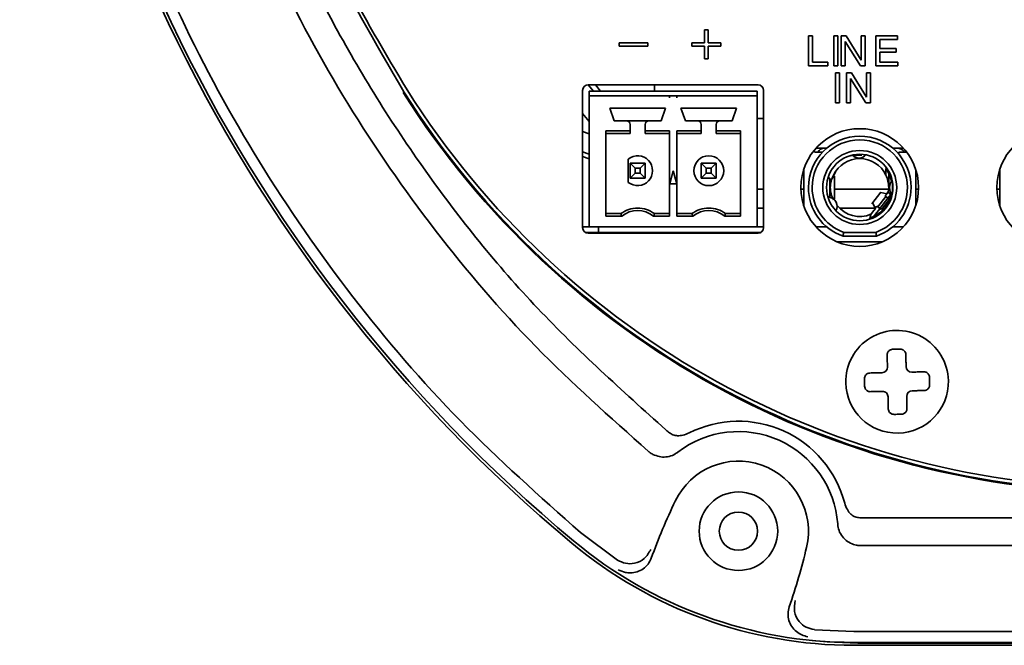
# Model space of a CAD drawing. Header units: millimetres. Extents: x -253 to 658, y -105 to 533.
# Tile 15 of 32: x 502 to 555, y 168 to 201. Entities that reach past the tile are written whole.
import ezdxf

# ---------------------------------------------------------------- set-up
doc = ezdxf.new("R2010")
doc.units = ezdxf.units.MM

msp = doc.modelspace()

# ---------------------------------------------------------------- linework, layer by layer
at = {"color": 7, "linetype": 'Continuous', "lineweight": 35}
for p, q in [((538.73525, 200.58178), (538.5444, 200.58178)), ((538.5444, 200.58178), (538.5444, 199.89757)), ((538.73525, 199.89757), (538.73525, 200.58178)), ((544.33298, 200.26226), (544.1149, 200.26226)), ((544.1149, 200.26226), (544.1149, 198.65825)), ((544.33298, 198.84839), (544.33298, 200.26226)), ((545.68412, 200.26226), (545.46537, 200.26226)), ((545.46537, 200.26226), (545.46537, 198.65825)), ((545.68412, 198.65825), (545.68412, 200.26226)), ((546.12958, 200.26226), (545.8712, 200.26226)), ((545.8712, 200.26226), (545.8712, 198.65825)), ((546.081, 198.65825), (546.081, 199.95566)), ((546.081, 199.95566), (546.90198, 198.65825)), ((546.9385, 198.96276), (546.12958, 200.26226)), ((546.9385, 200.26226), (546.9385, 198.96276)), ((547.14625, 200.26226), (546.9385, 200.26226)), ((547.14625, 198.65825), (547.14625, 200.26226)), ((548.88534, 200.26226), (547.71778, 200.26226)), ((547.71778, 200.26226), (547.71778, 198.65825)), ((547.92895, 199.57875), (547.92895, 200.06519)), ((547.92895, 200.06519), (548.88534, 200.06519)), ((548.88534, 200.06519), (548.88534, 200.26226)), ((533.97244, 199.89757), (533.97244, 199.7143)), ((535.5048, 199.89757), (533.97244, 199.89757)), ((533.97244, 199.7143), (535.5048, 199.7143)), ((535.5048, 199.7143), (535.5048, 199.89757)), ((538.5444, 199.89757), (537.8616, 199.89757)), ((537.8616, 199.89757), (537.8616, 199.7143)), ((537.8616, 199.7143), (538.5444, 199.7143)), ((538.5444, 199.7143), (538.5444, 199.03079)), ((539.41876, 199.89757), (538.73525, 199.89757)), ((538.73525, 199.03079), (538.73525, 199.7143)), ((538.73525, 199.7143), (539.41876, 199.7143)), ((539.41876, 199.7143), (539.41876, 199.89757)), ((548.81298, 199.57875), (547.92895, 199.57875)), ((548.81298, 199.39273), (548.81298, 199.57875)), ((538.5444, 199.03079), (538.73525, 199.03079)), ((547.92895, 198.84839), (547.92895, 199.39273)), ((547.92895, 199.39273), (548.81298, 199.39273)), ((544.1149, 198.65825), (545.14568, 198.65825)), ((545.14568, 198.84839), (544.33298, 198.84839)), ((545.14568, 198.65825), (545.14568, 198.84839)), ((545.46537, 198.65825), (545.68412, 198.65825)), ((545.8712, 198.65825), (546.081, 198.65825)), ((546.90198, 198.65825), (547.14625, 198.65825)), ((547.71778, 198.65825), (548.90255, 198.65825)), ((548.90255, 198.84839), (547.92895, 198.84839)), ((548.90255, 198.65825), (548.90255, 198.84839)), ((545.77475, 198.28479), (545.55667, 198.28479)), ((545.55667, 198.28479), (545.55667, 196.68075)), ((545.77475, 196.68075), (545.77475, 198.28479)), ((546.41346, 198.28479), (546.15543, 198.28479)), ((546.15543, 198.28479), (546.15543, 196.68075)), ((546.36523, 196.68075), (546.36523, 197.97816)), ((546.36523, 197.97816), (547.18586, 196.68075)), ((547.22305, 196.9853), (546.41346, 198.28479)), ((547.43044, 198.28479), (547.22305, 198.28479)), ((547.22305, 198.28479), (547.22305, 196.9853)), ((547.43044, 196.68075), (547.43044, 198.28479)), ((532.01132, 197.34467), (532.01132, 189.99467)), ((541.41132, 197.64467), (532.31132, 197.64467)), ((532.58873, 197.29467), (532.31724, 197.64467)), ((532.6964, 197.64467), (532.97009, 197.29467)), ((535.86132, 197.64467), (535.86132, 197.29467)), ((541.71132, 189.99467), (541.71132, 197.34467)), ((532.36132, 197.29467), (541.37132, 197.29467)), ((532.36132, 197.04467), (532.36132, 197.29467)), ((532.36132, 196.94467), (532.36132, 197.04467)), ((536.66632, 197.04467), (532.36132, 197.04467)), ((532.36132, 190.04467), (532.36132, 196.94467)), ((536.66632, 197.04467), (536.66632, 196.94467)), ((536.86633, 197.04467), (536.66632, 197.04467)), ((537.06632, 197.04467), (536.86633, 197.04467)), ((537.06632, 196.94467), (537.06632, 197.04467)), ((541.37132, 197.04467), (537.06632, 197.04467)), ((541.37132, 197.04467), (541.37132, 197.29467)), ((541.37132, 197.04467), (541.37132, 196.94467)), ((541.37132, 190.04467), (541.37132, 196.94467)), ((533.47132, 196.39467), (536.45132, 196.39467)), ((533.70632, 195.71467), (533.47132, 196.39467)), ((536.45132, 196.39467), (536.21632, 195.71467)), ((540.26132, 196.39467), (537.28132, 196.39467)), ((537.51632, 195.71467), (537.28132, 196.39467)), ((540.26132, 196.39467), (540.02632, 195.71467)), ((545.55667, 196.68075), (545.77475, 196.68075)), ((546.15543, 196.68075), (546.36523, 196.68075)), ((547.18586, 196.68075), (547.43044, 196.68075)), ((532.36132, 195.66992), (532.01132, 196.10494)), ((541.71132, 195.84467), (541.37132, 195.84467)), ((534.36132, 195.71467), (533.70632, 195.71467)), ((534.36132, 195.71467), (535.56132, 195.71467)), ((534.56132, 195.17865), (534.56132, 195.51467)), ((535.36132, 195.51467), (535.36132, 195.17865)), ((536.21632, 195.71467), (535.56132, 195.71467)), ((537.51632, 195.71467), (538.17132, 195.71467)), ((538.17132, 195.71467), (539.37132, 195.71467)), ((538.37132, 195.51467), (538.37132, 195.17865)), ((539.17132, 195.17865), (539.17132, 195.51467)), ((539.37132, 195.71467), (540.02632, 195.71467)), ((532.36132, 195.01795), (532.01132, 195.1446)), ((532.36132, 195.01813), (532.31941, 195.03312)), ((533.25632, 195.17865), (534.56132, 195.17865)), ((533.25632, 190.6107), (533.25632, 195.17865)), ((534.56132, 195.04467), (533.25632, 195.04467)), ((534.56132, 195.17865), (534.56132, 195.04467)), ((535.36132, 195.17865), (536.66632, 195.17865)), ((535.36132, 195.04467), (535.36132, 195.17865)), ((536.66632, 195.04467), (535.36132, 195.04467)), ((536.66632, 190.6107), (536.66632, 195.17865)), ((538.37132, 195.17865), (537.06632, 195.17865)), ((537.06632, 195.17865), (537.06632, 190.6107)), ((538.37132, 195.04467), (537.06632, 195.04467)), ((538.37132, 195.17865), (538.37132, 195.04467)), ((540.47632, 195.17865), (539.17132, 195.17865)), ((539.17132, 195.04467), (539.17132, 195.17865)), ((540.47632, 195.04467), (539.17132, 195.04467)), ((540.47632, 195.17865), (540.47632, 190.6107)), ((544.51345, 194.24467), (544.96132, 194.24467)), ((544.96132, 194.24467), (545.08579, 194.24467)), ((548.63685, 194.24467), (548.86132, 194.24467)), ((548.86132, 194.24467), (549.20919, 194.24467)), ((532.01132, 194.05988), (532.36132, 193.93323)), ((532.01132, 193.79838), (532.36132, 193.67212)), ((534.46132, 193.66917), (534.46132, 192.42017)), ((544.39801, 194.10798), (544.46132, 194.04467)), ((544.46132, 194.04467), (544.87323, 194.04467)), ((546.38485, 193.84467), (546.38397, 193.85947)), ((546.38485, 193.84467), (546.68432, 193.86251)), ((546.68432, 193.86251), (546.97782, 193.87999)), ((548.96132, 194.04467), (549.36132, 194.04467)), ((548.96132, 193.9202), (548.96132, 194.04467)), ((549.36132, 194.04467), (549.36841, 194.05176)), ((534.82927, 193.17672), (534.56132, 193.44467)), ((535.36132, 193.44467), (534.56132, 193.44467)), ((534.56132, 193.44467), (534.56132, 192.64467)), ((534.82927, 193.17672), (535.09337, 193.17672)), ((534.82927, 192.91262), (534.82927, 193.17672)), ((535.09337, 193.17672), (535.36132, 193.44467)), ((535.09337, 193.17672), (535.09337, 192.91262)), ((535.36132, 192.64467), (535.36132, 193.44467)), ((538.63927, 193.17672), (538.37132, 193.44467)), ((539.17132, 193.44467), (538.37132, 193.44467)), ((538.37132, 193.44467), (538.37132, 192.64467)), ((538.63927, 193.17672), (538.90337, 193.17672)), ((538.63927, 192.91262), (538.63927, 193.17672)), ((538.90337, 193.17672), (539.17132, 193.44467)), ((538.90337, 193.17672), (538.90337, 192.91262)), ((539.17132, 192.64467), (539.17132, 193.44467)), ((543.86132, 193.10514), (543.86132, 191.1842)), ((549.86132, 191.1842), (549.86132, 193.10514)), ((554.36132, 193.10514), (554.36132, 191.1842)), ((534.56132, 192.64467), (534.82927, 192.91262)), ((534.56132, 192.64467), (535.36132, 192.64467)), ((535.09337, 192.91262), (534.82927, 192.91262)), ((535.36132, 192.64467), (535.09337, 192.91262)), ((536.67876, 192.34467), (536.86632, 193.04467)), ((536.86632, 193.04467), (537.05389, 192.34467)), ((538.37132, 192.64467), (538.63927, 192.91262)), ((538.37132, 192.64467), (539.17132, 192.64467)), ((538.90337, 192.91262), (538.63927, 192.91262)), ((539.17132, 192.64467), (538.90337, 192.91262)), ((545.26132, 192.64467), (545.15299, 192.64467)), ((545.26132, 191.64467), (545.26132, 192.64467)), ((545.38712, 192.61385), (545.56132, 192.98877)), ((545.51132, 192.74467), (545.44669, 192.74467)), ((545.51132, 191.54467), (545.51132, 192.74467)), ((548.41551, 192.89751), (548.42563, 192.07293)), ((536.67876, 192.34467), (537.05389, 192.34467)), ((541.71132, 192.05467), (541.37132, 192.05467)), ((543.86132, 192.05467), (543.71261, 192.05467)), ((548.40871, 192.05467), (545.51132, 192.05467)), ((548.40633, 192.02033), (548.41132, 192.14467)), ((548.42563, 192.07293), (548.46508, 192.07341)), ((548.61113, 192.47131), (548.61122, 191.81864)), ((550.01004, 192.05467), (549.86132, 192.05467)), ((554.36132, 192.05467), (554.21261, 192.05467)), ((545.15299, 191.64467), (545.26132, 191.64467)), ((545.42312, 191.54467), (545.51132, 191.54467)), ((547.99131, 191.89444), (547.50876, 191.26657)), ((547.82767, 191.10782), (548.25423, 191.66284)), ((547.94437, 191.01814), (548.37092, 191.57316)), ((548.30631, 191.812), (547.99475, 191.87244)), ((548.0211, 190.95917), (548.44765, 191.51419)), ((548.3123, 191.8074), (548.21809, 191.69062)), ((548.25423, 191.66284), (548.21809, 191.69062)), ((548.37092, 191.57316), (548.25423, 191.66284)), ((548.36352, 191.88644), (548.30631, 191.812)), ((548.3123, 191.8074), (548.30631, 191.812)), ((548.5221, 191.76456), (548.36352, 191.88644)), ((548.44765, 191.51419), (548.37092, 191.57316)), ((548.37348, 191.57119), (548.5221, 191.76456)), ((541.37132, 191.03467), (541.71132, 191.03467)), ((545.77947, 191.03467), (547.68938, 191.03467)), ((547.69695, 191.01912), (547.55307, 190.83191)), ((547.55836, 191.30462), (547.68918, 191.0351)), ((547.77843, 191.14567), (547.68918, 191.03509)), ((547.68918, 191.03509), (547.69695, 191.01912)), ((547.71165, 190.71004), (547.93084, 190.99525)), ((547.77843, 191.14567), (547.82767, 191.10782)), ((547.82767, 191.10782), (547.94437, 191.01814)), ((547.92772, 191.00168), (547.9423, 191.01973)), ((547.93084, 190.99525), (547.92772, 191.00168)), ((548.0211, 190.95917), (547.94437, 191.01814)), ((533.25632, 190.74467), (534.06132, 190.74467)), ((534.10715, 190.6107), (533.25632, 190.6107)), ((536.66632, 190.6107), (535.8155, 190.6107)), ((535.86132, 190.74467), (536.66632, 190.74467)), ((537.06632, 190.74467), (537.87132, 190.74467)), ((537.06632, 190.6107), (537.91715, 190.6107)), ((539.6255, 190.6107), (540.47632, 190.6107)), ((539.67132, 190.74467), (540.47632, 190.74467)), ((547.46132, 190.71551), (547.39805, 190.50329)), ((547.55307, 190.83191), (547.45309, 190.70183)), ((547.62313, 190.59486), (547.71165, 190.71004)), ((532.01132, 190.04467), (532.36132, 190.04467)), ((541.37132, 190.04467), (532.36132, 190.04467)), ((532.86132, 190.04467), (532.86132, 189.74467)), ((541.71132, 190.04467), (541.37132, 190.04467)), ((544.51345, 190.04467), (545.08579, 190.04467)), ((548.63685, 190.04467), (549.20919, 190.04467)), ((541.57715, 189.74467), (532.14549, 189.74467)), ((532.31132, 189.69467), (541.41132, 189.69467)), ((545.9655, 189.54467), (547.75714, 189.54467)), ((545.99964, 189.74467), (547.72301, 189.74467)), ((548.09116, 189.24467), (545.63148, 189.24467)), ((548.34103, 182.67885), (548.34416, 182.53369)), ((549.34079, 182.70044), (549.34393, 182.55528)), ((547.90555, 182.22414), (548.05071, 182.22728)), ((549.7955, 182.26496), (549.65034, 182.26183)), ((547.92715, 181.22438), (548.0723, 181.22751)), ((549.38162, 180.8105), (549.37848, 180.95565)), ((549.81709, 181.2652), (549.67193, 181.26206)), ((548.38185, 180.7889), (548.37871, 180.93406)), ((545.68174, 174.10684), (545.67967, 174.13645)), ((546.8597, 174.46467), (612.86294, 174.46467)), ((533.87752, 172.20125), (531.90346, 173.67333)), ((546.87247, 172.97793), (612.85017, 172.97793)), ((546.54206, 168.3745), (544.43761, 168.47153)), ((546.86146, 168.37459), (546.54206, 168.37459)), ((612.86118, 168.37459), (546.86146, 168.37459)), ((613.18059, 167.78825), (546.54206, 167.78825)), ((546.54206, 167.63512), (555.86132, 167.63512)), ((555.86132, 167.74467), (546.75507, 167.74467))]:
    msp.add_line(p, q, dxfattribs=at)
at = {"color": 7, "linetype": 'Continuous', "lineweight": 35, "flags": 128}
msp.add_lwpolyline([(546.75507, 167.74467), (545.11868, 167.81173), (544.31014, 167.89468)], dxfattribs=at)
at = {"color": 7, "linetype": 'Continuous', "lineweight": 35}
for centre, radius in [((546.86132, 192.14467), 3.15), ((557.36132, 192.14467), 3.15), ((540.36132, 173.74467), 1.025)]:
    msp.add_circle(centre, radius, dxfattribs=at)
for centre, radius, start, end in [((584.03132, 236.24467), 82.17956, 131.2018204, 230.2024973), ((584.03132, 236.24467), 82.02642, 131.2018204, 230.2024973), ((561.30721, 221.86467), 45.8, 212.32587, 270), ((532.31132, 197.34467), 0.3, 90, 180), ((541.41132, 197.34467), 0.3, 0, 90), ((561.30708, 221.86467), 46.05296, 212.325772, 270), ((561.30708, 221.86467), 46, 212.325772, 270), ((534.36132, 195.51467), 0.2, 0, 90), ((535.56132, 195.51467), 0.2, 90, 180), ((538.17132, 195.51467), 0.2, 0, 90), ((539.37132, 195.51467), 0.2, 90, 180), ((546.86132, 192.14467), 2.75, 0, 180), ((546.86132, 192.14467), 2.55, 0, 180), ((544.96132, 193.84467), 0.4, 90, 150), ((548.86132, 193.74467), 0.5, 36.869898, 90), ((534.96132, 193.04467), 0.8, 231.317813, 128.682187), ((538.77132, 193.04467), 0.8, 90, 270), ((538.77132, 193.04467), 0.8, 270, 90), ((546.86132, 192.14467), 1.98, 0, 180), ((546.86132, 192.14467), 1.78, 0, 180), ((546.86132, 192.14467), 1.55, 25.414621, 154.585379), ((546.81424, 194.20417), 0.48333, 227.011789, 273.40897), ((546.81424, 194.20417), 0.48333, 273.40897, 319.806151), ((546.86132, 192.14467), 1.72692, 10.908821, 35.836557), ((546.86132, 192.14467), 1.55, 0, 25.414621), ((546.86132, 192.14467), 2.75, 180, 250.988742), ((546.86132, 192.14467), 2.55, 180, 250.25008), ((546.86132, 192.14467), 1.98, 180, 0), ((546.86132, 192.14467), 1.78, 180, 0), ((546.86132, 192.14467), 2.55, 289.74992, 0), ((546.86132, 192.14467), 2.75, 289.011258, 0), ((549.06937, 192.14348), 0.60833, 140.610309, 180.014918), ((549.06937, 192.14348), 0.60833, 180.01492, 219.327897), ((545.16065, 191.13386), 0.4875, 26.870399, 90.078307), ((546.86132, 192.14467), 1.72692, 288.10734, 346.809011), ((534.96132, 189.54467), 1.5, 90, 126.86988), ((534.96132, 189.54467), 1.5, 53.13012, 90), ((538.77132, 189.54467), 1.5, 90, 126.86988), ((538.77132, 189.54467), 1.5, 53.13012, 90), ((545.16065, 191.13386), 0.4875, 331.372999, 26.870399), ((546.86132, 192.14467), 1.55, 218.344326, 292.774038), ((534.96132, 189.54467), 1.36603, 51.295791, 128.704209), ((538.77132, 189.54467), 1.36603, 51.295791, 128.704209), ((532.31132, 189.99467), 0.3, 180, 270), ((541.41132, 189.99467), 0.3, 270, 0), ((548.86132, 181.74467), 2.75, 1.237333, 181.237333), ((548.04423, 182.52721), 0.3, 271.237333, 1.237333), ((549.64386, 182.56176), 0.3, 181.237333, 271.237333), ((548.86132, 181.74467), 2.75, 181.237333, 1.237333), ((548.07878, 180.92758), 0.3, 1.237333, 91.237333), ((549.67841, 180.96213), 0.3, 91.237333, 181.237333), ((540.36132, 173.74467), 5.88729, 14.772909, 116.669326), ((540.36132, 173.74467), 5.33276, 4.213081, 127.510732), ((540.36132, 173.74467), 3.75, 346.587801, 154.507294), ((540.36132, 173.74467), 2.10281, 0, 180), ((568.56882, 160.29479), 35, 154.507294, 159.936057), ((540.36132, 173.74467), 2.10281, 180, 0), ((546.54206, 191.24467), 23.60956, 230.202497, 270), ((546.54206, 191.24467), 23.45642, 230.202497, 270), ((509.96362, 180.99327), 35, 341.159038, 346.587801)]:
    msp.add_arc(centre, radius, start, end, dxfattribs=at)
msp.add_open_spline([(531.90342, 173.67327), (529.70955, 175.62004), (525.32182, 179.51358), (519.58699, 186.21021), (514.55941, 193.43746), (510.35294, 201.17749), (507.00178, 209.32233), (504.54894, 217.78185), (503.02194, 226.45622), (502.43885, 235.24471), (502.80638, 244.04484), (504.12034, 252.75403), (506.36512, 261.27113), (509.51566, 269.49565), (513.53118, 277.33644), (518.38013, 284.68473), (523.94911, 291.5199), (528.24011, 295.5198), (530.38561, 297.51975)], degree=3, dxfattribs=at)
for points, knots in [([(534.79966, 293.84264), (532.7683, 291.99263), (528.70518, 288.29225), (523.41955, 281.94433), (518.8078, 275.10485), (514.97781, 267.79321), (511.96081, 260.1127), (509.7962, 252.14987), (508.50841, 244.00012), (508.1127, 235.75929), (508.61354, 227.52436), (510.00512, 219.39216), (512.27095, 211.45818), (515.3854, 203.81737), (519.30799, 196.55577), (524.00616, 189.77624), (529.37025, 183.49868), (533.47777, 179.85208), (535.5304, 178.02978)], [0, 0, 0, 0, 0.06249812, 0.12500891, 0.18752326, 0.2500373, 0.31254773, 0.37505316, 0.43755283, 0.50004669, 0.5625386, 0.62503409, 0.68753495, 0.7500404, 0.81254915, 0.87505801, 0.93756317, 1, 1, 1, 1]), ([(535.76069, 292.71843), (533.53738, 290.67815), (529.0903, 286.59719), (523.42485, 279.50542), (518.60556, 271.83232), (514.76943, 263.61602), (511.95599, 254.99914), (510.21148, 246.10408), (509.56023, 237.06398), (510.01921, 227.86876), (511.64327, 218.65721), (514.47023, 209.59082), (518.42425, 200.9522), (523.45982, 192.90494), (529.42267, 185.49804), (534.12639, 181.27601), (536.47709, 179.16604)], [0, 0, 0, 0, 0.07000078, 0.14001572, 0.2100347, 0.28005066, 0.35006184, 0.42006497, 0.49006143, 0.56005368, 0.63337934, 0.70671259, 0.78005124, 0.85339382, 0.92673296, 1, 1, 1, 1]), ([(522.7903, 275.40484), (521.61043, 273.44399), (519.25224, 269.52489), (516.44041, 263.26357), (514.18672, 256.78048), (512.56363, 250.10551), (511.57559, 243.31058), (511.2323, 236.45443), (511.53504, 229.59461), (512.48618, 222.79011), (514.06881, 216.11349), (516.28431, 209.61585), (519.07353, 203.30918), (521.42644, 199.35496), (522.60527, 197.37386)], [0, 0, 0, 0, 0.08331932, 0.16652837, 0.24952084, 0.33311578, 0.41641622, 0.49933993, 0.58286728, 0.66622495, 0.74931386, 0.83247509, 0.91606832, 1, 1, 1, 1]), ([(520.95547, 272.50175), (519.98223, 270.82713), (517.45891, 266.48535), (514.56838, 258.87767), (512.22677, 249.91931), (511.08255, 240.71759), (511.10127, 231.50678), (512.26632, 222.42198), (514.55538, 213.61755), (517.85419, 205.11996), (520.90876, 199.88469), (522.43609, 197.26698)], [0, 0, 0, 0, 0.07338853, 0.19027415, 0.30714867, 0.42401126, 0.54085988, 0.65562988, 0.77041044, 0.88520179, 1, 1, 1, 1]), ([(548.26132, 193.15574), (548.26132, 193.09582), (548.26132, 192.99195), (548.26132, 192.86401), (548.26132, 192.80988)], [0, 0, 0, 0, 0.57684145, 1, 1, 1, 1]), ([(545.27908, 192.14467), (545.28777, 192.26134), (545.30598, 192.50572), (545.408, 192.70548), (545.46132, 192.80988)], [0, 0, 0, 0, 0.47737291, 1, 1, 1, 1]), ([(545.46132, 191.47946), (545.408, 191.58386), (545.30598, 191.78362), (545.28777, 192.02801), (545.27908, 192.14467)], [0, 0, 0, 0, 0.52262709, 1, 1, 1, 1]), ([(548.42563, 192.07293), (548.42243, 192.03517), (548.4167, 191.96769), (548.37978, 191.91128), (548.36352, 191.88644)], [0, 0, 0, 0, 0.55945508, 1, 1, 1, 1]), ([(534.10715, 190.6107), (534.09843, 190.6357), (534.08287, 190.68035), (534.06791, 190.72502), (534.06132, 190.74467)], [0, 0, 0, 0, 0.55999997, 1, 1, 1, 1]), ([(535.8155, 190.6107), (535.82417, 190.6356), (535.83973, 190.68025), (535.8547, 190.72491), (535.86132, 190.74467)], [0, 0, 0, 0, 0.5576174, 1, 1, 1, 1]), ([(537.87132, 190.74467), (537.87975, 190.71955), (537.89474, 190.67489), (537.91033, 190.63024), (537.91715, 190.6107)], [0, 0, 0, 0, 0.562382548, 1, 1, 1, 1]), ([(539.67132, 190.74467), (539.66293, 190.71966), (539.64794, 190.67499), (539.63235, 190.63034), (539.6255, 190.6107)], [0, 0, 0, 0, 0.55999998, 1, 1, 1, 1]), ([(547.45311, 190.70182), (547.44647, 190.66776), (547.43395, 190.60357), (547.42077, 190.5344), (547.41214, 190.49061), (547.41111, 190.48513), (547.41061, 190.48244)], [0, 0, 0, 0, 0.28086806, 0.52935425, 0.76888776, 1, 1, 1, 1]), ([(545.99964, 189.74467), (545.9932, 189.70747), (545.98166, 189.64081), (545.97045, 189.57413), (545.9655, 189.54467)], [0, 0, 0, 0, 0.55818322, 1, 1, 1, 1]), ([(547.72301, 189.74467), (547.72947, 189.70735), (547.741, 189.64069), (547.75221, 189.57401), (547.75714, 189.54467)], [0, 0, 0, 0, 0.55999996, 1, 1, 1, 1]), ([(548.33008, 183.18563), (548.33264, 183.21842), (548.33678, 183.2714), (548.37023, 183.34008), (548.41061, 183.39198), (548.46253, 183.43326), (548.53263, 183.46969), (548.58857, 183.47703), (548.62376, 183.48165)], [0, 0, 0, 0, 0.216157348, 0.349287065, 0.498840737, 0.643987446, 0.776049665, 1, 1, 1, 1]), ([(548.34103, 182.67885), (548.33902, 182.77157), (548.33533, 182.94286), (548.33173, 183.10929), (548.33008, 183.18563)], [0, 0, 0, 0, 0.541343, 1, 1, 1, 1]), ([(548.62376, 183.48165), (548.69839, 183.48413), (548.83167, 183.48857), (548.965, 183.48976), (549.02366, 183.49029)], [0, 0, 0, 0, 0.5599673, 1, 1, 1, 1]), ([(549.02366, 183.49029), (549.05903, 183.48719), (549.11527, 183.48227), (549.18694, 183.44885), (549.2406, 183.40979), (549.28315, 183.35966), (549.31947, 183.29255), (549.32588, 183.23985), (549.32985, 183.20723)], [0, 0, 0, 0, 0.22399275, 0.35623254, 0.5016606, 0.65102349, 0.78400567, 1, 1, 1, 1]), ([(549.32985, 183.20723), (549.33193, 183.11089), (549.33553, 182.94398), (549.33923, 182.77281), (549.34079, 182.70044)], [0, 0, 0, 0, 0.5771746, 1, 1, 1, 1]), ([(547.11571, 181.90701), (547.1188, 181.94237), (547.12372, 181.99857), (547.15708, 182.07018), (547.19609, 182.12383), (547.2462, 182.16642), (547.31337, 182.2028), (547.36612, 182.20922), (547.39877, 182.2132)], [0, 0, 0, 0, 0.22392462, 0.35599328, 0.50115936, 0.65071755, 0.78384875, 1, 1, 1, 1]), ([(547.39877, 182.2132), (547.4951, 182.21528), (547.66201, 182.21888), (547.83318, 182.22258), (547.90555, 182.22414)], [0, 0, 0, 0, 0.5771746, 1, 1, 1, 1]), ([(549.7955, 182.26496), (549.88822, 182.26697), (550.05951, 182.27067), (550.22594, 182.27426), (550.30228, 182.27591)], [0, 0, 0, 0, 0.541343, 1, 1, 1, 1]), ([(550.30228, 182.27591), (550.33505, 182.27335), (550.38798, 182.26922), (550.4566, 182.23583), (550.50851, 182.1955), (550.54985, 182.14358), (550.58633, 182.07341), (550.59368, 182.01743), (550.5983, 181.98223)], [0, 0, 0, 0, 0.21600044, 0.34898114, 0.49833949, 0.64374807, 0.77598138, 1, 1, 1, 1]), ([(547.1184, 181.70703), (547.11768, 181.74441), (547.11639, 181.81109), (547.11592, 181.87773), (547.11571, 181.90701)], [0, 0, 0, 0, 0.56058768, 1, 1, 1, 1]), ([(547.12434, 181.50711), (547.12302, 181.54437), (547.12065, 181.61097), (547.11909, 181.67765), (547.1184, 181.70703)], [0, 0, 0, 0, 0.55942884, 1, 1, 1, 1]), ([(547.42036, 181.21343), (547.3876, 181.21599), (547.33466, 181.22012), (547.26605, 181.25351), (547.21413, 181.29385), (547.1728, 181.34577), (547.13631, 181.41593), (547.12896, 181.47191), (547.12434, 181.50711)], [0, 0, 0, 0, 0.21600044, 0.34898114, 0.49833949, 0.64374807, 0.77598138, 1, 1, 1, 1]), ([(550.60694, 181.58233), (550.60384, 181.54697), (550.59892, 181.49073), (550.5655, 181.41905), (550.52644, 181.36539), (550.47632, 181.32285), (550.4092, 181.28653), (550.3565, 181.28011), (550.32388, 181.27614)], [0, 0, 0, 0, 0.22399275, 0.35623254, 0.5016606, 0.65102349, 0.78400567, 1, 1, 1, 1]), ([(550.5983, 181.98223), (550.59962, 181.94497), (550.60199, 181.87837), (550.60355, 181.81169), (550.60424, 181.78232)], [0, 0, 0, 0, 0.55942884, 1, 1, 1, 1]), ([(550.60424, 181.78232), (550.60496, 181.74493), (550.60625, 181.67825), (550.60673, 181.61161), (550.60694, 181.58233)], [0, 0, 0, 0, 0.56058768, 1, 1, 1, 1]), ([(547.92715, 181.22438), (547.83442, 181.22237), (547.66314, 181.21868), (547.4967, 181.21508), (547.42036, 181.21343)], [0, 0, 0, 0, 0.541343, 1, 1, 1, 1]), ([(550.32388, 181.27614), (550.22754, 181.27406), (550.06063, 181.27046), (549.88946, 181.26676), (549.81709, 181.2652)], [0, 0, 0, 0, 0.5771746, 1, 1, 1, 1]), ([(548.39279, 180.28212), (548.39071, 180.37845), (548.38711, 180.54536), (548.38341, 180.71653), (548.38185, 180.7889)], [0, 0, 0, 0, 0.5771746, 1, 1, 1, 1]), ([(549.38162, 180.8105), (549.38362, 180.71777), (549.38732, 180.54649), (549.39091, 180.38005), (549.39256, 180.30371)], [0, 0, 0, 0, 0.541343, 1, 1, 1, 1]), ([(548.69898, 179.99906), (548.66362, 180.00215), (548.60738, 180.00707), (548.5357, 180.04049), (548.48204, 180.07955), (548.4395, 180.12968), (548.40318, 180.19679), (548.39676, 180.24949), (548.39279, 180.28212)], [0, 0, 0, 0, 0.22399275, 0.35623254, 0.5016606, 0.65102349, 0.78400567, 1, 1, 1, 1]), ([(549.09888, 180.00769), (549.02425, 180.00521), (548.89097, 180.00077), (548.75765, 179.99958), (548.69898, 179.99906)], [0, 0, 0, 0, 0.5599673, 1, 1, 1, 1]), ([(549.39256, 180.30371), (549.39, 180.27095), (549.38587, 180.21801), (549.35248, 180.1494), (549.31215, 180.09748), (549.26023, 180.05614), (549.19006, 180.01966), (549.13408, 180.01231), (549.09888, 180.00769)], [0, 0, 0, 0, 0.21600044, 0.34898114, 0.49833949, 0.64374807, 0.77598138, 1, 1, 1, 1]), ([(536.47709, 179.16604), (536.51113, 179.13775), (536.57185, 179.08726), (536.63282, 179.03706), (536.65962, 179.01499)], [0, 0, 0, 0, 0.56044443, 1, 1, 1, 1]), ([(536.65962, 179.01499), (536.72246, 178.97344), (536.85558, 178.88541), (537.11343, 178.84429), (537.41278, 178.87371), (537.61047, 178.9589), (537.71887, 179.00562)], [0, 0, 0, 0, 0.20056872, 0.42487859, 0.68464279, 1, 1, 1, 1]), ([(535.5304, 178.02978), (535.54182, 178.02027), (535.56221, 178.0033), (535.58262, 177.98635), (535.5916, 177.9789)], [0, 0, 0, 0, 0.56014979, 1, 1, 1, 1]), ([(535.5916, 177.9789), (535.62431, 177.95344), (535.68333, 177.90751), (535.74824, 177.87232), (535.77717, 177.85662)], [0, 0, 0, 0, 0.5541805, 1, 1, 1, 1]), ([(535.77717, 177.85662), (535.89073, 177.8095), (536.11342, 177.71708), (536.48211, 177.70248), (536.82041, 177.77893), (537.00923, 177.90356), (537.09619, 177.96095)], [0, 0, 0, 0, 0.26372298, 0.51719471, 0.77765061, 1, 1, 1, 1]), ([(537.11415, 177.97483), (537.11081, 177.97226), (537.10481, 177.96765), (537.09883, 177.96301), (537.09619, 177.96095)], [0, 0, 0, 0, 0.55695009, 1, 1, 1, 1]), ([(546.8597, 174.46467), (546.77676, 174.47414), (546.60277, 174.49401), (546.36811, 174.65473), (546.16733, 174.90799), (546.09427, 175.12581), (546.054, 175.24586)], [0, 0, 0, 0, 0.20561107, 0.43130358, 0.68654938, 1, 1, 1, 1]), ([(546.53139, 173.0343), (546.41865, 173.08249), (546.19179, 173.17947), (545.91783, 173.44539), (545.73339, 173.7616), (545.69818, 173.99692), (545.68174, 174.10684)], [0, 0, 0, 0, 0.25427491, 0.51168695, 0.77189078, 1, 1, 1, 1]), ([(535.66085, 172.76612), (535.56205, 172.59172), (535.36448, 172.24296), (534.83411, 172.00168), (534.3089, 171.98668), (534.02594, 172.12668), (533.88454, 172.19665)], [0, 0, 0, 0, 0.27971527, 0.55938341, 0.7798207, 1, 1, 1, 1]), ([(546.53139, 173.0343), (546.57438, 173.0213), (546.65052, 172.99827), (546.73043, 172.98798), (546.76523, 172.98349)], [0, 0, 0, 0, 0.56450714, 1, 1, 1, 1]), ([(546.76523, 172.98349), (546.7852, 172.9817), (546.82084, 172.97852), (546.85671, 172.97811), (546.87247, 172.97793)], [0, 0, 0, 0, 0.56062543, 1, 1, 1, 1]), ([(533.87752, 172.20125), (533.87883, 172.20038), (533.88116, 172.19884), (533.8835, 172.19732), (533.88454, 172.19665)], [0, 0, 0, 0, 0.559364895, 1, 1, 1, 1]), ([(535.69296, 172.30219), (535.64099, 172.19108), (535.53724, 171.96931), (535.26468, 171.71662), (534.93524, 171.54523), (534.69141, 171.52314), (534.56974, 171.51212)], [0, 0, 0, 0, 0.25052326, 0.50004161, 0.75051532, 1, 1, 1, 1]), ([(533.92034, 171.68351), (534.04493, 171.6235), (534.24467, 171.52729), (534.48087, 171.51626), (534.56974, 171.51212)], [0, 0, 0, 0, 0.6237746, 1, 1, 1, 1]), ([(543.4057, 170.03231), (543.37288, 169.83431), (543.30719, 169.438), (543.56864, 168.91618), (543.9689, 168.57435), (544.27779, 168.50617), (544.43216, 168.4721)], [0, 0, 0, 0, 0.27931021, 0.55905051, 0.77963659, 1, 1, 1, 1]), ([(543.46616, 168.37003), (543.37841, 168.45501), (543.20303, 168.62484), (543.05417, 168.96452), (543.00022, 169.33233), (543.05887, 169.57078), (543.08827, 169.69028)], [0, 0, 0, 0, 0.24944635, 0.49853568, 0.74866932, 1, 1, 1, 1]), ([(543.46616, 168.37003), (543.56139, 168.30256), (543.75449, 168.16575), (543.96996, 168.11917), (544.07915, 168.09557)], [0, 0, 0, 0, 0.49320659, 1, 1, 1, 1]), ([(544.43216, 168.4721), (544.43318, 168.47199), (544.43499, 168.47181), (544.43682, 168.47164), (544.43761, 168.47156)], [0, 0, 0, 0, 0.56148801, 1, 1, 1, 1])]:
    msp.add_open_spline(points, degree=3, knots=knots, dxfattribs=at)

doc.saveas('drawing.dxf')
